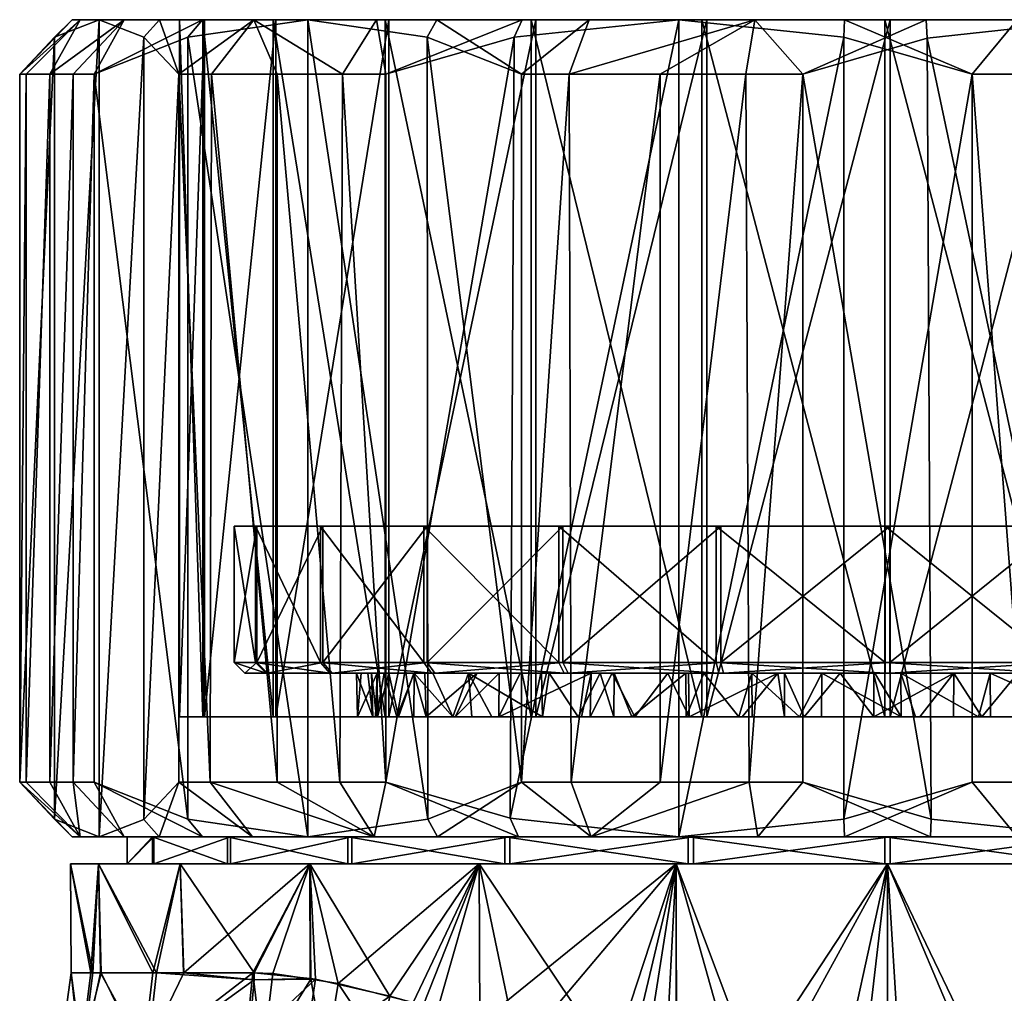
# Model space of a CAD drawing. Extents: x -0.145 to 0.145, y -0.082 to -0.001.
# Tile 22 of 56: x -0.091 to -0.073, y -0.019 to -0.001. Entities that reach past the tile are written whole.
import ezdxf

# ---------------------------------------------------------------- set-up
doc = ezdxf.new("R2010")
doc.units = 0
doc.layers.add('mesh', color=7, linetype='CONTINUOUS')

msp = doc.modelspace()

# ---------------------------------------------------------------- meshes
at = {"layer": 'mesh'}
mesh = msp.add_polyface(dxfattribs=at)
corners = [(-0.089801, -0.01519, 0.005699), (-0.089418, -0.00219, 0.006617), (-0.089418, -0.01519, 0.006617), (-0.090233, -0.01519, 0.004062), (-0.089801, -0.00219, 0.005699), (-0.090666, -0.01519, 0.002426), (-0.090233, -0.00219, 0.004062), (-0.090786, -0.01519, 0.001438), (-0.090666, -0.00219, 0.002426), (-0.087286, -0.01519, -0.010067), (-0.087865, -0.00219, -0.009307), (-0.087865, -0.01519, -0.009307), (-0.08606, -0.01519, -0.011292), (-0.087261, -0.00219, -0.010098), (-0.084906, -0.01519, -0.012445), (-0.08606, -0.00219, -0.011291), (-0.084063, -0.01519, -0.013081), (-0.084859, -0.00219, -0.012483), (-0.088504, -0.001513, -0.006954), (-0.089325, -0.01619, -0.003935), (-0.088509, -0.015871, -0.006935), (-0.089325, -0.00119, -0.003935), (-0.090146, -0.015867, -0.000915), (-0.090146, -0.001513, -0.000915), (-0.0877, -0.001513, 0.008347), (-0.085496, -0.01619, 0.010568), (-0.0877, -0.015867, 0.008347), (-0.085496, -0.00119, 0.010568), (-0.083291, -0.015867, 0.012789), (-0.084581, -0.01399, 0.000617), (-0.084516, -0.01319, 0.001282), (-0.084222, -0.01319, 0.002476), (-0.084303, -0.01399, -0.002233), (-0.084328, -0.01319, -0.002236), (-0.084395, -0.01319, -0.00199), (-0.086237, -0.01319, -0.003095), (-0.08354, -0.01319, -0.0043), (-0.085048, -0.01319, -0.005937), (-0.084093, -0.01319, -0.003105), (-0.086259, -0.01319, 0.003013), (-0.084007, -0.01319, 0.003349), (-0.085091, -0.01319, 0.005863), (-0.085221, -0.01299, -0.006038), (-0.08643, -0.01299, -0.003148), (-0.08665, -0.01319, -0.000043), (-0.08685, -0.01299, -0.000043), (-0.086453, -0.01299, 0.003064), (-0.085265, -0.01299, 0.005962), (-0.083225, -0.01319, 0.008314), (-0.086453, -0.01049, 0.003064), (-0.085265, -0.01049, 0.005962), (-0.08685, -0.01049, -0.000043), (-0.08643, -0.01049, -0.003148), (-0.085221, -0.01049, -0.006038), (-0.0846, -0.01319, 0.00013), (-0.084582, -0.01399, 0.000093), (-0.084585, -0.01399, -0.00055)]
mesh.append_faces([[corners[k] for k in face] for face in [(0, 1, 2, 2), (3, 4, 0, 0), (5, 6, 3, 3), (7, 8, 5, 5), (9, 10, 11, 11), (12, 13, 9, 9), (14, 15, 12, 12), (16, 17, 14, 14), (18, 19, 20, 20), (21, 22, 19, 19), (23, 7, 22, 22), (24, 25, 26, 26), (27, 28, 25, 25), (29, 30, 31, 31), (32, 33, 34, 34), (34, 33, 35, 35), (35, 36, 37, 37), (33, 38, 35, 35), (39, 31, 30, 30), (39, 40, 31, 31), (41, 40, 39, 39), (42, 35, 37, 37), (43, 35, 42, 42), (43, 44, 35, 35), (45, 44, 43, 43), (45, 39, 44, 44), (46, 39, 45, 45), (46, 41, 39, 39), (47, 41, 46, 46), (47, 48, 41, 41), (47, 49, 50, 50), (46, 49, 47, 47), (45, 51, 46, 46), (43, 52, 45, 45), (42, 53, 43, 43), (29, 54, 30, 30), (55, 54, 29, 29), (56, 54, 55, 55), (56, 32, 54, 54), (32, 34, 54, 54), (54, 39, 30, 30), (54, 44, 39, 39), (54, 35, 44, 44), (34, 35, 54, 54)]])
mesh = msp.add_polyface(dxfattribs=at)
corners = [(-0.080695, -0.00219, 0.014895), (-0.081573, -0.01519, 0.014519), (-0.081573, -0.00219, 0.014519), (-0.089801, -0.01519, 0.005699), (-0.089801, -0.00219, 0.005699), (-0.089418, -0.00219, 0.006617), (-0.090233, -0.01519, 0.004062), (-0.090233, -0.00219, 0.004062), (-0.090666, -0.01519, 0.002426), (-0.090666, -0.00219, 0.002426), (-0.090786, -0.01519, 0.001438), (-0.090786, -0.00219, 0.001438), (-0.087286, -0.01519, -0.010067), (-0.087261, -0.00219, -0.010098), (-0.087865, -0.00219, -0.009307), (-0.08606, -0.01519, -0.011292), (-0.08606, -0.00219, -0.011291), (-0.084906, -0.01519, -0.012445), (-0.084859, -0.00219, -0.012483), (-0.084063, -0.01519, -0.013081), (-0.084063, -0.00219, -0.013081), (-0.084009, -0.01399, -0.009226), (-0.081309, -0.00119, -0.011282), (-0.081309, -0.01399, -0.011282), (-0.084009, -0.00119, -0.009226), (-0.086085, -0.01399, -0.006541), (-0.086085, -0.00119, -0.006541), (-0.087395, -0.01399, -0.00341), (-0.087395, -0.00119, -0.00341), (-0.08785, -0.01399, -0.000047), (-0.08785, -0.00119, -0.000047), (-0.08742, -0.01399, 0.003319), (-0.08742, -0.00119, 0.003319), (-0.086132, -0.01399, 0.006459), (-0.084076, -0.01399, 0.009159), (-0.086132, -0.00119, 0.006459), (-0.081391, -0.01399, 0.011235), (-0.084076, -0.00119, 0.009159), (-0.081706, -0.001513, -0.013704), (-0.088509, -0.015871, -0.006935), (-0.087865, -0.01519, -0.009307), (-0.088504, -0.001513, -0.006954), (-0.089325, -0.00119, -0.003935), (-0.089325, -0.01619, -0.003935), (-0.090146, -0.001513, -0.000915), (-0.090146, -0.015867, -0.000915), (-0.0877, -0.015867, 0.008347), (-0.089418, -0.01519, 0.006617), (-0.0877, -0.001513, 0.008347), (-0.085496, -0.00119, 0.010568), (-0.085496, -0.01619, 0.010568), (-0.083305, -0.001509, 0.012775), (-0.083291, -0.015867, 0.012789), (-0.086453, -0.01299, 0.003064), (-0.08685, -0.01049, -0.000043), (-0.086453, -0.01049, 0.003064), (-0.08685, -0.01299, -0.000043), (-0.08643, -0.01049, -0.003148), (-0.08643, -0.01299, -0.003148), (-0.085221, -0.01049, -0.006038), (-0.085221, -0.01299, -0.006038), (-0.083305, -0.01049, -0.008516), (-0.083305, -0.01299, -0.008516), (-0.080813, -0.01049, -0.010414), (-0.079732, -0.01049, -0.004917), (-0.081549, -0.01049, 0.001769), (-0.085265, -0.01049, 0.005962), (-0.076668, -0.01049, 0.006686), (-0.083367, -0.01049, 0.008455)]
mesh.append_faces([[corners[k] for k in face] for face in [(0, 1, 2, 2), (3, 4, 5, 5), (6, 7, 4, 4), (8, 9, 7, 7), (10, 11, 9, 9), (12, 13, 14, 14), (15, 16, 13, 13), (17, 18, 16, 16), (19, 20, 18, 18), (21, 22, 23, 23), (21, 24, 22, 22), (25, 24, 21, 21), (25, 26, 24, 24), (27, 26, 25, 25), (27, 28, 26, 26), (29, 28, 27, 27), (29, 30, 28, 28), (31, 30, 29, 29), (31, 32, 30, 30), (33, 32, 31, 31), (34, 35, 33, 33), (36, 37, 34, 34), (38, 20, 19, 19), (39, 40, 14, 14), (41, 39, 14, 14), (42, 43, 41, 41), (44, 45, 42, 42), (11, 10, 44, 44), (46, 47, 5, 5), (48, 46, 5, 5), (49, 50, 48, 48), (51, 52, 49, 49), (2, 1, 51, 51), (53, 54, 55, 55), (56, 57, 54, 54), (58, 59, 57, 57), (60, 61, 59, 59), (62, 63, 61, 61), (64, 59, 61, 61), (65, 59, 64, 64), (65, 57, 59, 59), (54, 57, 65, 65), (65, 55, 54, 54), (65, 66, 55, 55), (67, 68, 66, 66)]])
mesh = msp.add_polyface(dxfattribs=at)
corners = [(-0.083129, -0.00119, 0.012509), (-0.083305, -0.001509, 0.012775), (-0.085496, -0.00119, 0.010568), (-0.081573, -0.00219, 0.014519), (-0.08033, -0.00119, 0.013964), (-0.089824, -0.00119, -0.000896), (-0.090146, -0.001513, -0.000915), (-0.089325, -0.00119, -0.003935), (-0.090786, -0.00219, 0.001438), (-0.089677, -0.00119, 0.002274), (-0.087429, -0.00119, 0.008172), (-0.089418, -0.00219, 0.006617), (-0.088867, -0.00119, 0.005342), (-0.0877, -0.001513, 0.008347), (-0.090666, -0.00219, 0.002426), (-0.090233, -0.00219, 0.004062), (-0.089801, -0.00219, 0.005699), (-0.088504, -0.001513, -0.006954), (-0.088216, -0.00119, -0.006808), (-0.087865, -0.00219, -0.009307), (-0.086485, -0.00119, -0.009467), (-0.087261, -0.00219, -0.010098), (-0.081561, -0.00119, -0.013415), (-0.084063, -0.00219, -0.013081), (-0.081706, -0.001513, -0.013704), (-0.084233, -0.00119, -0.011703), (-0.084859, -0.00219, -0.012483), (-0.08606, -0.00219, -0.011291), (-0.086085, -0.00119, -0.006541), (-0.084009, -0.00119, -0.009226), (-0.087395, -0.00119, -0.00341), (-0.08785, -0.00119, -0.000047), (-0.08742, -0.00119, 0.003319), (-0.081309, -0.00119, -0.011282), (-0.086132, -0.00119, 0.006459), (-0.084076, -0.00119, 0.009159), (-0.081391, -0.00119, 0.011235), (-0.086132, -0.01399, 0.006459), (-0.084076, -0.01399, 0.009159), (-0.081391, -0.01399, 0.011235)]
mesh.append_faces([[corners[k] for k in face] for face in [(0, 1, 2, 2), (0, 3, 1, 1), (4, 3, 0, 0), (5, 6, 7, 7), (5, 8, 6, 6), (9, 8, 5, 5), (10, 11, 12, 12), (10, 13, 11, 11), (2, 13, 10, 10), (9, 14, 8, 8), (9, 15, 14, 14), (12, 15, 9, 9), (12, 16, 15, 15), (11, 16, 12, 12), (17, 18, 7, 7), (19, 18, 17, 17), (19, 20, 18, 18), (21, 20, 19, 19), (22, 23, 24, 24), (25, 23, 22, 22), (25, 26, 23, 23), (20, 26, 25, 25), (20, 27, 26, 26), (21, 27, 20, 20), (28, 20, 29, 29), (28, 18, 20, 20), (30, 18, 28, 28), (30, 7, 18, 18), (31, 7, 30, 30), (31, 5, 7, 7), (32, 5, 31, 31), (29, 22, 33, 33), (29, 25, 22, 22), (20, 25, 29, 29), (32, 9, 5, 5), (32, 12, 9, 9), (34, 12, 32, 32), (34, 10, 12, 12), (35, 10, 34, 34), (35, 2, 10, 10), (36, 2, 35, 35), (36, 0, 2, 2), (37, 34, 32, 32), (38, 35, 34, 34), (39, 36, 35, 35)]])
mesh = msp.add_polyface(dxfattribs=at)
corners = [(-0.07868, -0.00119, -0.014503), (-0.075654, -0.001513, -0.015302), (-0.075638, -0.00119, -0.014979), (-0.076404, -0.00219, 0.015925), (-0.077288, -0.00119, 0.014801), (-0.074139, -0.00119, 0.014983), (-0.077451, -0.00219, 0.015788), (-0.08033, -0.00119, 0.013964), (-0.080695, -0.00219, 0.014895), (-0.081573, -0.00219, 0.014519), (-0.079024, -0.00219, 0.015354), (-0.080657, -0.01519, 0.014909), (-0.079024, -0.01519, 0.015353), (-0.077391, -0.01519, 0.015797), (-0.081561, -0.00119, -0.013415), (-0.081706, -0.001513, -0.013704), (-0.078169, -0.00119, -0.012569), (-0.074803, -0.00119, -0.013), (-0.081309, -0.00119, -0.011282), (-0.074898, -0.00119, 0.013), (-0.078261, -0.00119, 0.012545), (-0.083129, -0.00119, 0.012509), (-0.081391, -0.00119, 0.011235), (-0.081309, -0.01399, -0.011282), (-0.078169, -0.01399, -0.012569), (-0.078261, -0.01399, 0.012545), (-0.081391, -0.01399, 0.011235), (-0.074898, -0.01399, 0.013), (-0.074803, -0.01399, -0.013), (-0.081782, -0.01585, -0.013684), (-0.07868, -0.01619, -0.014503), (-0.075654, -0.015867, -0.015302), (-0.073297, -0.00219, -0.015924), (-0.074047, -0.015867, 0.015302), (-0.076404, -0.01519, 0.015925), (-0.074123, -0.001529, 0.015322), (-0.080813, -0.01299, -0.010414), (-0.077914, -0.01049, -0.011602), (-0.080813, -0.01049, -0.010414), (-0.077914, -0.01299, -0.011602), (-0.074807, -0.01049, -0.012), (-0.081549, -0.01049, 0.001769), (-0.073033, -0.01049, -0.006685), (-0.076668, -0.01049, 0.006686), (-0.079732, -0.01049, -0.004917), (-0.077998, -0.01049, 0.01158), (-0.080888, -0.01049, 0.010371), (-0.083305, -0.01049, -0.008516), (-0.074894, -0.01049, 0.012), (-0.085265, -0.01049, 0.005962), (-0.083367, -0.01049, 0.008455)]
mesh.append_faces([[corners[k] for k in face] for face in [(0, 1, 2, 2), (3, 4, 5, 5), (6, 4, 3, 3), (7, 8, 9, 9), (4, 8, 7, 7), (4, 10, 8, 8), (6, 10, 4, 4), (10, 11, 8, 8), (6, 12, 10, 10), (3, 13, 6, 6), (14, 15, 0, 0), (16, 2, 17, 17), (16, 0, 2, 2), (18, 0, 16, 16), (18, 14, 0, 0), (19, 4, 20, 20), (19, 5, 4, 4), (20, 21, 22, 22), (20, 7, 21, 21), (4, 7, 20, 20), (23, 16, 24, 24), (23, 18, 16, 16), (25, 22, 26, 26), (25, 20, 22, 22), (27, 20, 25, 25), (27, 19, 20, 20), (24, 17, 28, 28), (24, 16, 17, 17), (29, 0, 15, 15), (30, 1, 0, 0), (31, 32, 1, 1), (33, 34, 3, 3), (35, 33, 3, 3), (36, 37, 38, 38), (39, 40, 37, 37), (41, 42, 43, 43), (41, 44, 42, 42), (43, 45, 46, 46), (44, 47, 38, 38), (37, 44, 38, 38), (37, 42, 44, 44), (40, 42, 37, 37), (43, 48, 45, 45), (43, 49, 41, 41), (46, 50, 43, 43)]])
mesh = msp.add_polyface(dxfattribs=at)
corners = [(-0.080695, -0.00219, 0.014895), (-0.080657, -0.01519, 0.014909), (-0.081573, -0.01519, 0.014519), (-0.079024, -0.00219, 0.015354), (-0.079024, -0.01519, 0.015353), (-0.077451, -0.00219, 0.015788), (-0.077391, -0.01519, 0.015797), (-0.076404, -0.00219, 0.015925), (-0.076404, -0.01519, 0.015925), (-0.07868, -0.01619, -0.014503), (-0.07868, -0.00119, -0.014503), (-0.081782, -0.01585, -0.013684), (-0.075654, -0.015867, -0.015302), (-0.075654, -0.001513, -0.015302), (-0.081204, -0.01319, -0.007368), (-0.081184, -0.01399, -0.007339), (-0.081061, -0.01319, -0.007516), (-0.07734, -0.01319, -0.009427), (-0.076465, -0.01399, -0.009615), (-0.076057, -0.01319, -0.009609), (-0.074597, -0.01399, -0.009722), (-0.075085, -0.01319, -0.009747), (-0.074604, -0.01319, -0.009706), (-0.077863, -0.01319, -0.011409), (-0.074808, -0.01319, -0.0118), (-0.078224, -0.01319, -0.009148), (-0.080713, -0.01319, -0.01024), (-0.078554, -0.01319, -0.008983), (-0.079867, -0.01319, -0.008328), (-0.080128, -0.01319, -0.008198), (-0.083164, -0.01319, -0.008374), (-0.080788, -0.01319, 0.010198), (-0.079909, -0.01319, 0.008336), (-0.080291, -0.01319, 0.008042), (-0.078887, -0.01319, 0.008875), (-0.077946, -0.01319, 0.011387), (-0.078504, -0.01319, 0.009001), (-0.076864, -0.01319, 0.00954), (-0.076743, -0.01319, 0.009558), (-0.074893, -0.01319, 0.0118), (-0.075722, -0.01319, 0.009711), (-0.075101, -0.01319, 0.009699), (-0.080813, -0.01299, -0.010414), (-0.077914, -0.01299, -0.011602), (-0.080888, -0.01299, 0.010371), (-0.077998, -0.01299, 0.01158), (-0.074894, -0.01299, 0.012), (-0.074807, -0.01299, -0.012), (-0.077998, -0.01049, 0.01158), (-0.074894, -0.01049, 0.012), (-0.080888, -0.01049, 0.010371), (-0.077914, -0.01049, -0.011602), (-0.074807, -0.01049, -0.012), (-0.08199, -0.01399, 0.006625), (-0.081597, -0.01319, 0.007039)]
mesh.append_faces([[corners[k] for k in face] for face in [(0, 1, 2, 2), (3, 4, 1, 1), (5, 6, 4, 4), (7, 8, 6, 6), (9, 10, 11, 11), (12, 13, 9, 9), (14, 15, 16, 16), (17, 18, 19, 19), (20, 21, 19, 19), (20, 22, 21, 21), (23, 21, 24, 24), (23, 19, 21, 21), (23, 17, 19, 19), (23, 25, 17, 17), (26, 25, 23, 23), (26, 27, 25, 25), (26, 28, 27, 27), (26, 29, 28, 28), (30, 29, 26, 26), (30, 16, 29, 29), (31, 32, 33, 33), (31, 34, 32, 32), (35, 34, 31, 31), (35, 36, 34, 34), (35, 37, 36, 36), (35, 38, 37, 37), (39, 38, 35, 35), (39, 40, 38, 38), (41, 40, 39, 39), (42, 26, 43, 43), (44, 35, 31, 31), (45, 35, 44, 44), (45, 39, 35, 35), (46, 39, 45, 45), (47, 23, 24, 24), (43, 23, 47, 47), (43, 26, 23, 23), (46, 48, 49, 49), (45, 48, 46, 46), (45, 50, 48, 48), (44, 50, 45, 45), (43, 51, 42, 42), (47, 52, 43, 43), (53, 54, 33, 33)]])
mesh = msp.add_polyface(dxfattribs=at)
corners = [(-0.075638, -0.00119, -0.014979), (-0.073297, -0.00219, -0.015924), (-0.072469, -0.00119, -0.014809), (-0.075654, -0.001513, -0.015302), (-0.069407, -0.00119, -0.013977), (-0.070677, -0.00219, -0.015353), (-0.069044, -0.00219, -0.014909), (-0.07231, -0.00219, -0.015797), (-0.06814, -0.00119, 0.013415), (-0.067995, -0.001513, 0.013704), (-0.071021, -0.00119, 0.014503), (-0.074123, -0.001529, 0.015322), (-0.074139, -0.00119, 0.014983), (-0.076404, -0.00219, 0.015925), (-0.07231, -0.01519, -0.015797), (-0.070677, -0.01519, -0.015353), (-0.069044, -0.01519, -0.014909), (-0.068128, -0.01519, -0.014519), (-0.07144, -0.00119, -0.012544), (-0.074803, -0.00119, -0.013), (-0.071532, -0.00119, 0.012569), (-0.074898, -0.00119, 0.013), (-0.068391, -0.00119, 0.011282), (-0.071532, -0.01399, 0.012569), (-0.074898, -0.01399, 0.013), (-0.068391, -0.01399, 0.011282), (-0.07144, -0.01399, -0.012544), (-0.06831, -0.00119, -0.011234), (-0.06831, -0.01399, -0.011234), (-0.074803, -0.01399, -0.013), (-0.071021, -0.01619, 0.014503), (-0.067995, -0.015867, 0.013704), (-0.074807, -0.01299, -0.012), (-0.071703, -0.01049, -0.011579), (-0.074807, -0.01049, -0.012), (-0.071703, -0.01299, -0.011579), (-0.068813, -0.01049, -0.01037), (-0.068888, -0.01299, 0.010414), (-0.071787, -0.01049, 0.011603), (-0.068888, -0.01049, 0.010414), (-0.071787, -0.01299, 0.011603), (-0.074894, -0.01049, 0.012), (-0.076668, -0.01049, 0.006686), (-0.068152, -0.01049, -0.001769), (-0.069969, -0.01049, 0.004917), (-0.073033, -0.01049, -0.006685), (-0.066396, -0.01049, 0.008516)]
mesh.append_faces([[corners[k] for k in face] for face in [(0, 1, 2, 2), (0, 3, 1, 1), (4, 5, 6, 6), (2, 5, 4, 4), (2, 7, 5, 5), (1, 7, 2, 2), (8, 9, 10, 10), (11, 12, 10, 10), (13, 12, 11, 11), (14, 7, 1, 1), (15, 7, 14, 14), (15, 5, 7, 7), (16, 5, 15, 15), (16, 6, 5, 5), (17, 6, 16, 16), (18, 2, 4, 4), (19, 2, 18, 18), (19, 0, 2, 2), (20, 12, 21, 21), (20, 10, 12, 12), (22, 10, 20, 20), (22, 8, 10, 10), (23, 21, 24, 24), (23, 20, 21, 21), (25, 20, 23, 23), (25, 22, 20, 20), (26, 27, 28, 28), (26, 18, 27, 27), (29, 18, 26, 26), (29, 19, 18, 18), (10, 30, 11, 11), (9, 31, 10, 10), (32, 33, 34, 34), (35, 36, 33, 33), (37, 38, 39, 39), (40, 41, 38, 38), (42, 43, 44, 44), (42, 45, 43, 43), (45, 36, 43, 43), (45, 33, 36, 36), (34, 33, 45, 45), (42, 38, 41, 41), (44, 38, 42, 42), (44, 39, 38, 38), (46, 39, 44, 44)]])
mesh = msp.add_polyface(dxfattribs=at)
corners = [(-0.07231, -0.01519, -0.015797), (-0.073297, -0.00219, -0.015924), (-0.073297, -0.01519, -0.015924), (-0.075654, -0.015867, -0.015302), (-0.074123, -0.001529, 0.015322), (-0.071021, -0.01619, 0.014503), (-0.074047, -0.015867, 0.015302), (-0.071021, -0.00119, 0.014503), (-0.067995, -0.015867, 0.013704), (-0.069394, -0.01319, -0.00806), (-0.068365, -0.01399, -0.00728), (-0.068944, -0.01319, -0.007757), (-0.069904, -0.01319, -0.008402), (-0.069417, -0.01399, -0.008028), (-0.071207, -0.01319, -0.008988), (-0.070101, -0.01399, -0.008515), (-0.069093, -0.01399, 0.007869), (-0.069465, -0.01319, 0.008128), (-0.068519, -0.01319, 0.007339), (-0.069847, -0.01399, 0.008304), (-0.069829, -0.01319, 0.008339), (-0.070936, -0.01399, 0.00893), (-0.070464, -0.01319, 0.008708), (-0.068988, -0.01319, 0.010241), (-0.068913, -0.01319, -0.010197), (-0.071755, -0.01319, -0.011386), (-0.07115, -0.01319, 0.008964), (-0.071838, -0.01319, 0.011409), (-0.071845, -0.01319, -0.009275), (-0.074808, -0.01319, -0.0118), (-0.074604, -0.01319, -0.009706), (-0.075085, -0.01319, -0.009747), (-0.074894, -0.01299, 0.012), (-0.074893, -0.01319, 0.0118), (-0.071787, -0.01299, 0.011603), (-0.068888, -0.01299, 0.010414), (-0.068813, -0.01299, -0.01037), (-0.071703, -0.01299, -0.011579), (-0.074807, -0.01299, -0.012), (-0.074894, -0.01049, 0.012), (-0.071703, -0.01049, -0.011579), (-0.068813, -0.01049, -0.01037), (-0.071787, -0.01049, 0.011603), (-0.0751, -0.01399, 0.009691), (-0.075101, -0.01319, 0.009699), (-0.073635, -0.01319, 0.00967), (-0.073178, -0.01399, -0.009606), (-0.072964, -0.01319, -0.009565), (-0.071186, -0.01399, -0.009029), (-0.072458, -0.01319, 0.009452), (-0.073117, -0.01399, 0.009595), (-0.071137, -0.01399, 0.009)]
mesh.append_faces([[corners[k] for k in face] for face in [(0, 1, 2, 2), (2, 1, 3, 3), (4, 5, 6, 6), (7, 8, 5, 5), (9, 10, 11, 11), (12, 13, 9, 9), (14, 15, 12, 12), (16, 17, 18, 18), (19, 20, 17, 17), (21, 22, 20, 20), (20, 22, 23, 23), (23, 17, 20, 20), (23, 18, 17, 17), (24, 9, 11, 11), (24, 12, 9, 9), (25, 12, 24, 24), (26, 23, 22, 22), (26, 27, 23, 23), (25, 14, 12, 12), (25, 28, 14, 14), (29, 30, 25, 25), (29, 31, 30, 30), (32, 27, 33, 33), (34, 27, 32, 32), (34, 23, 27, 27), (35, 23, 34, 34), (36, 25, 24, 24), (37, 25, 36, 36), (37, 29, 25, 25), (38, 29, 37, 37), (32, 39, 34, 34), (37, 40, 38, 38), (36, 41, 37, 37), (34, 42, 35, 35), (43, 44, 45, 45), (46, 47, 30, 30), (48, 28, 47, 47), (49, 50, 45, 45), (26, 51, 49, 49), (49, 27, 26, 26), (47, 28, 25, 25), (25, 30, 47, 47), (33, 45, 44, 44), (27, 45, 33, 33), (27, 49, 45, 45)]])
mesh = msp.add_polyface(dxfattribs=at)
corners = [(-0.081782, -0.01585, -0.013684), (-0.081706, -0.001513, -0.013704), (-0.084063, -0.01519, -0.013081), (-0.083305, -0.001509, 0.012775), (-0.081573, -0.01519, 0.014519), (-0.083291, -0.015867, 0.012789), (-0.08279, -0.01399, 0.005658), (-0.082383, -0.01319, 0.006191), (-0.081984, -0.01319, 0.006621), (-0.083324, -0.01399, 0.004705), (-0.083347, -0.01319, 0.004715), (-0.083547, -0.01319, 0.004409), (-0.083829, -0.01399, 0.003801), (-0.084007, -0.01319, 0.003349), (-0.084216, -0.01399, 0.002712), (-0.084222, -0.01319, 0.002476), (-0.084255, -0.01399, 0.002486), (-0.084581, -0.01399, 0.000617), (-0.084234, -0.01399, -0.002647), (-0.084093, -0.01319, -0.003105), (-0.084328, -0.01319, -0.002236), (-0.083859, -0.01399, -0.003728), (-0.08354, -0.01319, -0.0043), (-0.083546, -0.01399, -0.004299), (-0.082834, -0.01399, -0.005597), (-0.083199, -0.01319, -0.005037), (-0.085048, -0.01319, -0.005937), (-0.086237, -0.01319, -0.003095), (-0.081204, -0.01319, -0.007368), (-0.081061, -0.01319, -0.007516), (-0.083164, -0.01319, -0.008374), (-0.083225, -0.01319, 0.008314), (-0.081597, -0.01319, 0.007039), (-0.080291, -0.01319, 0.008042), (-0.080788, -0.01319, 0.010198), (-0.085091, -0.01319, 0.005863), (-0.080813, -0.01299, -0.010414), (-0.080713, -0.01319, -0.01024), (-0.083305, -0.01299, -0.008516), (-0.085221, -0.01299, -0.006038), (-0.083367, -0.01299, 0.008455), (-0.085265, -0.01299, 0.005962), (-0.080888, -0.01299, 0.010371), (-0.083367, -0.01049, 0.008455), (-0.080888, -0.01049, 0.010371), (-0.085265, -0.01049, 0.005962), (-0.083305, -0.01049, -0.008516), (-0.080813, -0.01049, -0.010414), (-0.08199, -0.01399, 0.006625), (-0.082544, -0.01319, -0.005989), (-0.082485, -0.01399, -0.006037), (-0.082114, -0.01399, -0.006505), (-0.081184, -0.01399, -0.007339)]
mesh.append_faces([[corners[k] for k in face] for face in [(0, 1, 2, 2), (3, 4, 5, 5), (6, 7, 8, 8), (9, 10, 7, 7), (9, 11, 10, 10), (12, 13, 11, 11), (14, 15, 13, 13), (16, 17, 15, 15), (18, 19, 20, 20), (21, 22, 19, 19), (23, 24, 22, 22), (24, 25, 22, 22), (26, 22, 25, 25), (27, 19, 22, 22), (28, 29, 30, 30), (31, 32, 8, 8), (31, 33, 32, 32), (34, 33, 31, 31), (35, 11, 13, 13), (35, 10, 11, 11), (31, 10, 35, 35), (31, 7, 10, 10), (8, 7, 31, 31), (36, 30, 37, 37), (38, 30, 36, 36), (38, 26, 30, 30), (39, 26, 38, 38), (40, 31, 41, 41), (40, 34, 31, 31), (42, 34, 40, 40), (42, 43, 44, 44), (40, 43, 42, 42), (40, 45, 43, 43), (41, 45, 40, 40), (38, 46, 39, 39), (36, 47, 38, 38), (8, 32, 48, 48), (24, 49, 25, 25), (50, 49, 24, 24), (51, 49, 50, 50), (51, 52, 49, 49), (28, 49, 52, 52), (30, 49, 28, 28), (26, 49, 30, 30), (26, 25, 49, 49)]])
mesh = msp.add_polyface(dxfattribs=at)
corners = [(-0.086085, -0.01399, -0.006541), (-0.082834, -0.01399, -0.005597), (-0.083546, -0.01399, -0.004299), (-0.082485, -0.01399, -0.006037), (-0.084009, -0.01399, -0.009226), (-0.086132, -0.01399, 0.006459), (-0.083829, -0.01399, 0.003801), (-0.083324, -0.01399, 0.004705), (-0.08742, -0.01399, 0.003319), (-0.084216, -0.01399, 0.002712), (-0.084255, -0.01399, 0.002486), (-0.08785, -0.01399, -0.000047), (-0.084581, -0.01399, 0.000617), (-0.084585, -0.01399, -0.00055), (-0.084582, -0.01399, 0.000093), (-0.084303, -0.01399, -0.002233), (-0.087395, -0.01399, -0.00341), (-0.084234, -0.01399, -0.002647), (-0.083859, -0.01399, -0.003728), (-0.082114, -0.01399, -0.006505), (-0.081184, -0.01399, -0.007339), (-0.081309, -0.01399, -0.011282), (-0.08279, -0.01399, 0.005658), (-0.083291, -0.015867, 0.012789), (-0.083113, -0.01619, 0.012519), (-0.085496, -0.01619, 0.010568), (-0.081573, -0.01519, 0.014519), (-0.080294, -0.01619, 0.013977), (-0.084063, -0.01519, -0.013081), (-0.081629, -0.01619, -0.013381), (-0.081782, -0.01585, -0.013684), (-0.084277, -0.01619, -0.011668), (-0.084906, -0.01519, -0.012445), (-0.08606, -0.01519, -0.011292), (-0.084687, -0.01619, -0.009908), (-0.086509, -0.01619, -0.009438), (-0.081788, -0.01619, -0.012117), (-0.081876, -0.01619, 0.012067), (-0.084759, -0.01619, 0.009837), (-0.086968, -0.01619, 0.006937), (-0.081876, -0.01669, 0.012067), (-0.084687, -0.01669, -0.009908), (-0.086917, -0.01619, -0.007025), (-0.086917, -0.01669, -0.007025), (-0.082383, -0.01319, 0.006191), (-0.083547, -0.01319, 0.004409), (-0.084007, -0.01319, 0.003349), (-0.084222, -0.01319, 0.002476), (-0.084328, -0.01319, -0.002236), (-0.084093, -0.01319, -0.003105), (-0.08354, -0.01319, -0.0043), (-0.084076, -0.01399, 0.009159), (-0.08199, -0.01399, 0.006625), (-0.081391, -0.01399, 0.011235), (-0.081984, -0.01319, 0.006621)]
mesh.append_faces([[corners[k] for k in face] for face in [(0, 1, 2, 2), (0, 3, 1, 1), (4, 3, 0, 0), (5, 6, 7, 7), (8, 6, 5, 5), (8, 9, 6, 6), (8, 10, 9, 9), (11, 12, 10, 10), (11, 13, 14, 14), (11, 15, 13, 13), (16, 17, 15, 15), (0, 18, 17, 17), (2, 18, 0, 0), (4, 19, 3, 3), (4, 20, 19, 19), (21, 20, 4, 4), (7, 22, 5, 5), (23, 24, 25, 25), (26, 24, 23, 23), (26, 27, 24, 24), (28, 29, 30, 30), (28, 31, 29, 29), (32, 31, 28, 28), (32, 33, 31, 31), (34, 31, 35, 35), (36, 31, 34, 34), (36, 29, 31, 31), (37, 24, 27, 27), (38, 24, 37, 37), (38, 25, 24, 24), (39, 25, 38, 38), (37, 40, 38, 38), (34, 41, 36, 36), (42, 43, 34, 34), (7, 44, 22, 22), (6, 45, 7, 7), (9, 46, 6, 6), (10, 47, 9, 9), (17, 48, 15, 15), (18, 49, 17, 17), (2, 50, 18, 18), (51, 52, 53, 53), (5, 52, 51, 51), (5, 22, 52, 52), (22, 54, 52, 52)]])
mesh = msp.add_polyface(dxfattribs=at)
corners = [(-0.078261, -0.01399, 0.012545), (-0.076384, -0.01399, 0.00963), (-0.0751, -0.01399, 0.009691), (-0.076743, -0.01399, 0.00955), (-0.081309, -0.01399, -0.011282), (-0.080531, -0.01399, -0.007925), (-0.081184, -0.01399, -0.007339), (-0.079873, -0.01399, -0.008339), (-0.07752, -0.01399, 0.009378), (-0.078494, -0.01399, 0.008981), (-0.081391, -0.01399, 0.011235), (-0.079489, -0.01399, 0.008576), (-0.080311, -0.01399, 0.008066), (-0.080472, -0.01399, 0.007966), (-0.078547, -0.01399, -0.008959), (-0.078169, -0.01399, -0.012569), (-0.077582, -0.01399, -0.00936), (-0.079547, -0.01399, -0.008544), (-0.077337, -0.01399, -0.009415), (-0.076465, -0.01399, -0.009615), (-0.074803, -0.01399, -0.013), (-0.076064, -0.01399, -0.009638), (-0.076743, -0.01319, 0.009558), (-0.075722, -0.01319, 0.009711), (-0.076864, -0.01319, 0.00954), (-0.078504, -0.01319, 0.009001), (-0.078887, -0.01319, 0.008875), (-0.079909, -0.01319, 0.008336), (-0.080291, -0.01319, 0.008042), (-0.078224, -0.01319, -0.009148), (-0.07734, -0.01319, -0.009427), (-0.078554, -0.01319, -0.008983), (-0.079867, -0.01319, -0.008328), (-0.080128, -0.01319, -0.008198), (-0.081061, -0.01319, -0.007516), (-0.076057, -0.01319, -0.009609), (-0.08199, -0.01399, 0.006625)]
mesh.append_faces([[corners[k] for k in face] for face in [(0, 1, 2, 2), (3, 1, 0, 0), (4, 5, 6, 6), (7, 5, 4, 4), (0, 8, 3, 3), (0, 9, 8, 8), (10, 9, 0, 0), (10, 11, 9, 9), (12, 11, 10, 10), (10, 13, 12, 12), (14, 15, 16, 16), (14, 4, 15, 15), (17, 4, 14, 14), (17, 7, 4, 4), (15, 18, 16, 16), (15, 19, 18, 18), (20, 19, 15, 15), (20, 21, 19, 19), (1, 22, 23, 23), (3, 22, 1, 1), (3, 24, 22, 22), (8, 24, 3, 3), (8, 9, 24, 24), (9, 25, 24, 24), (9, 26, 25, 25), (11, 26, 9, 9), (11, 27, 26, 26), (12, 27, 11, 11), (12, 28, 27, 27), (13, 28, 12, 12), (29, 16, 30, 30), (29, 14, 16, 16), (31, 14, 29, 29), (31, 17, 14, 14), (32, 17, 31, 31), (32, 7, 17, 17), (33, 7, 32, 32), (33, 5, 7, 7), (34, 5, 33, 33), (34, 6, 5, 5), (35, 19, 21, 21), (30, 18, 19, 19), (16, 18, 30, 30), (10, 36, 13, 13), (36, 28, 13, 13)]])
mesh = msp.add_polyface(dxfattribs=at)
corners = [(-0.071137, -0.01399, 0.009), (-0.071532, -0.01399, 0.012569), (-0.072361, -0.01399, 0.009427), (-0.068391, -0.01399, 0.011282), (-0.070936, -0.01399, 0.00893), (-0.069847, -0.01399, 0.008304), (-0.073117, -0.01399, 0.009595), (-0.073637, -0.01399, 0.009658), (-0.074898, -0.01399, 0.013), (-0.074257, -0.01399, 0.009732), (-0.0751, -0.01399, 0.009691), (-0.069093, -0.01399, 0.007869), (-0.06831, -0.01399, -0.011234), (-0.069417, -0.01399, -0.008028), (-0.070101, -0.01399, -0.008515), (-0.074803, -0.01399, -0.013), (-0.074597, -0.01399, -0.009722), (-0.076064, -0.01399, -0.009638), (-0.074338, -0.01399, -0.009736), (-0.07144, -0.01399, -0.012544), (-0.073178, -0.01399, -0.009606), (-0.07296, -0.01399, -0.009543), (-0.074063, -0.01619, 0.01498), (-0.076404, -0.01519, 0.015925), (-0.074047, -0.015867, 0.015302), (-0.075638, -0.01619, -0.014979), (-0.073297, -0.01519, -0.015924), (-0.075654, -0.015867, -0.015302), (-0.072469, -0.01619, -0.014809), (-0.07231, -0.01519, -0.015797), (-0.069407, -0.01619, -0.013977), (-0.070677, -0.01519, -0.015353), (-0.069044, -0.01519, -0.014909), (-0.075722, -0.01319, 0.009711), (-0.075101, -0.01319, 0.009699), (-0.076384, -0.01399, 0.00963), (-0.076057, -0.01319, -0.009609), (-0.074604, -0.01319, -0.009706), (-0.069394, -0.01319, -0.00806), (-0.068365, -0.01399, -0.00728), (-0.069904, -0.01319, -0.008402), (-0.069465, -0.01319, 0.008128), (-0.069829, -0.01319, 0.008339), (-0.070464, -0.01319, 0.008708), (-0.07115, -0.01319, 0.008964), (-0.071186, -0.01399, -0.009029), (-0.072964, -0.01319, -0.009565), (-0.071207, -0.01319, -0.008988), (-0.071845, -0.01319, -0.009275), (-0.073635, -0.01319, 0.00967), (-0.072458, -0.01319, 0.009452)]
mesh.append_faces([[corners[k] for k in face] for face in [(0, 1, 2, 2), (0, 3, 1, 1), (4, 3, 0, 0), (4, 5, 3, 3), (1, 6, 2, 2), (1, 7, 6, 6), (8, 7, 1, 1), (8, 9, 7, 7), (10, 9, 8, 8), (5, 11, 3, 3), (12, 13, 14, 14), (15, 16, 17, 17), (15, 18, 16, 16), (19, 18, 15, 15), (19, 20, 18, 18), (21, 20, 19, 19), (22, 23, 24, 24), (25, 26, 27, 27), (28, 29, 26, 26), (30, 29, 28, 28), (30, 31, 29, 29), (32, 31, 30, 30), (10, 33, 34, 34), (35, 33, 10, 10), (36, 17, 16, 16), (18, 37, 16, 16), (20, 37, 18, 18), (38, 13, 39, 39), (40, 14, 13, 13), (5, 41, 11, 11), (4, 42, 5, 5), (0, 43, 4, 4), (44, 43, 0, 0), (19, 45, 21, 21), (12, 45, 19, 19), (12, 14, 45, 45), (21, 46, 20, 20), (45, 46, 21, 21), (47, 48, 45, 45), (47, 45, 14, 14), (49, 9, 10, 10), (49, 7, 9, 9), (49, 6, 7, 7), (50, 2, 6, 6), (50, 0, 2, 2)]])
mesh = msp.add_polyface(dxfattribs=at)
corners = [(-0.08785, -0.01399, -0.000047), (-0.084255, -0.01399, 0.002486), (-0.08742, -0.01399, 0.003319), (-0.084582, -0.01399, 0.000093), (-0.084581, -0.01399, 0.000617), (-0.087395, -0.01399, -0.00341), (-0.084303, -0.01399, -0.002233), (-0.086085, -0.01399, -0.006541), (-0.084234, -0.01399, -0.002647), (-0.090146, -0.015867, -0.000915), (-0.089824, -0.01619, -0.000896), (-0.089325, -0.01619, -0.003935), (-0.090786, -0.01519, 0.001438), (-0.089677, -0.01619, 0.002274), (-0.090666, -0.01519, 0.002426), (-0.087429, -0.01619, 0.008172), (-0.0877, -0.015867, 0.008347), (-0.085496, -0.01619, 0.010568), (-0.089418, -0.01519, 0.006617), (-0.088867, -0.01619, 0.005342), (-0.089801, -0.01519, 0.005699), (-0.090233, -0.01519, 0.004062), (-0.088225, -0.01619, -0.006791), (-0.088509, -0.015871, -0.006935), (-0.087865, -0.01519, -0.009307), (-0.086509, -0.01619, -0.009438), (-0.087286, -0.01519, -0.010067), (-0.084277, -0.01619, -0.011668), (-0.08606, -0.01519, -0.011292), (-0.088813, -0.01619, -0.000051), (-0.08835, -0.01619, 0.003565), (-0.088324, -0.01619, -0.003662), (-0.086917, -0.01619, -0.007025), (-0.084687, -0.01619, -0.009908), (-0.086968, -0.01619, 0.006937), (-0.086968, -0.01669, 0.006937), (-0.08835, -0.01669, 0.003565), (-0.084759, -0.01669, 0.009837), (-0.088324, -0.01669, -0.003662), (-0.086917, -0.01669, -0.007025), (-0.088813, -0.01669, 0), (-0.08985, -0.01669, 0), (-0.089339, -0.01669, -0.003882)]
mesh.append_faces([[corners[k] for k in face] for face in [(0, 1, 2, 2), (3, 4, 0, 0), (5, 6, 0, 0), (7, 8, 5, 5), (9, 10, 11, 11), (12, 10, 9, 9), (12, 13, 10, 10), (14, 13, 12, 12), (15, 16, 17, 17), (15, 18, 16, 16), (19, 18, 15, 15), (19, 20, 18, 18), (13, 20, 19, 19), (13, 21, 20, 20), (14, 21, 13, 13), (22, 23, 11, 11), (22, 24, 23, 23), (25, 24, 22, 22), (25, 26, 24, 24), (27, 26, 25, 25), (27, 28, 26, 26), (29, 13, 30, 30), (29, 10, 13, 13), (31, 10, 29, 29), (31, 11, 10, 10), (32, 11, 31, 31), (32, 22, 11, 11), (33, 22, 32, 32), (33, 25, 22, 22), (34, 15, 17, 17), (30, 15, 34, 34), (30, 19, 15, 15), (13, 19, 30, 30), (30, 35, 36, 36), (34, 35, 30, 30), (34, 37, 35, 35), (32, 38, 39, 39), (31, 38, 32, 32), (30, 36, 40, 40), (31, 40, 38, 38), (29, 40, 31, 31), (30, 40, 29, 29), (41, 40, 36, 36), (42, 40, 41, 41), (42, 38, 40, 40)]])
mesh = msp.add_polyface(dxfattribs=at)
corners = [(-0.078261, -0.01399, 0.012545), (-0.0751, -0.01399, 0.009691), (-0.074898, -0.01399, 0.013), (-0.080657, -0.01519, 0.014909), (-0.080294, -0.01619, 0.013977), (-0.081573, -0.01519, 0.014519), (-0.077232, -0.01619, 0.01481), (-0.077391, -0.01519, 0.015797), (-0.076404, -0.01519, 0.015925), (-0.079024, -0.01519, 0.015353), (-0.081782, -0.01585, -0.013684), (-0.081629, -0.01619, -0.013381), (-0.07868, -0.01619, -0.014503), (-0.075638, -0.01619, -0.014979), (-0.075654, -0.015867, -0.015302), (-0.078415, -0.01619, -0.013499), (-0.081788, -0.01619, -0.012117), (-0.0748, -0.01619, -0.013962), (-0.081876, -0.01619, 0.012067), (-0.078513, -0.01619, 0.013474), (-0.074063, -0.01619, 0.01498), (-0.078513, -0.01669, 0.013474), (-0.081876, -0.01669, 0.012067), (-0.074901, -0.01669, 0.013962), (-0.074901, -0.01619, 0.013962), (-0.078415, -0.01669, -0.013499), (-0.081788, -0.01669, -0.012117), (-0.078733, -0.01669, -0.014489), (-0.08235, -0.01669, -0.01299), (-0.07485, -0.01669, -0.015), (-0.0748, -0.01669, -0.013962), (-0.078733, -0.01669, 0.014489), (-0.07485, -0.01669, 0.015), (-0.08235, -0.01669, 0.012991), (-0.079916, -0.020312, -0.014119), (-0.079325, -0.020463, -0.014317), (-0.077566, -0.020823, -0.014752), (-0.075798, -0.02102, -0.01497), (-0.078727, -0.020586, -0.014465), (-0.077152, -0.020886, 0.014823), (-0.07536, -0.02104, 0.014992), (-0.078935, -0.020555, 0.014433), (-0.079614, -0.020391, 0.014224), (-0.07873, -0.020593, 0.014478), (-0.081424, -0.019881, 0.013483), (-0.082335, -0.019604, 0.012963), (-0.079822, -0.021469, 0.01426)]
mesh.append_faces([[corners[k] for k in face] for face in [(0, 1, 2, 2), (3, 4, 5, 5), (6, 7, 8, 8), (4, 7, 6, 6), (4, 9, 7, 7), (3, 9, 4, 4), (10, 11, 12, 12), (13, 14, 12, 12), (15, 11, 16, 16), (15, 12, 11, 11), (17, 12, 15, 15), (17, 13, 12, 12), (18, 4, 19, 19), (19, 6, 20, 20), (4, 6, 19, 19), (18, 21, 22, 22), (19, 21, 18, 18), (19, 23, 21, 21), (24, 23, 19, 19), (15, 25, 17, 17), (15, 26, 25, 25), (16, 26, 15, 15), (27, 26, 28, 28), (27, 25, 26, 26), (29, 25, 27, 27), (29, 30, 25, 25), (31, 23, 32, 32), (31, 21, 23, 23), (33, 21, 31, 31), (33, 22, 21, 21), (34, 27, 28, 28), (35, 27, 34, 34), (29, 36, 37, 37), (27, 36, 29, 29), (27, 38, 36, 36), (35, 38, 27, 27), (32, 39, 31, 31), (32, 40, 39, 39), (31, 41, 42, 42), (31, 43, 41, 41), (39, 43, 31, 31), (31, 44, 45, 45), (42, 44, 31, 31), (42, 46, 44, 44)]])
mesh = msp.add_polyface(dxfattribs=at)
corners = [(-0.071021, -0.01619, 0.014503), (-0.067995, -0.015867, 0.013704), (-0.06814, -0.01619, 0.013415), (-0.074063, -0.01619, 0.01498), (-0.074047, -0.015867, 0.015302), (-0.077232, -0.01619, 0.01481), (-0.076404, -0.01519, 0.015925), (-0.072469, -0.01619, -0.014809), (-0.073297, -0.01519, -0.015924), (-0.075638, -0.01619, -0.014979), (-0.067825, -0.01619, -0.012066), (-0.069407, -0.01619, -0.013977), (-0.071188, -0.01619, -0.013473), (-0.0748, -0.01619, -0.013962), (-0.071286, -0.01619, 0.0135), (-0.067913, -0.01619, 0.012117), (-0.074901, -0.01619, 0.013962), (-0.078513, -0.01619, 0.013474), (-0.071286, -0.01669, 0.0135), (-0.074901, -0.01669, 0.013962), (-0.067913, -0.01669, 0.012117), (-0.071188, -0.01669, -0.013473), (-0.0748, -0.01669, -0.013962), (-0.078415, -0.01669, -0.013499), (-0.070968, -0.01669, -0.014489), (-0.07485, -0.01669, -0.015), (-0.06735, -0.01669, -0.01299), (-0.067825, -0.01669, -0.012066), (-0.070968, -0.01669, 0.014489), (-0.07485, -0.01669, 0.015), (-0.071263, -0.020663, -0.014565), (-0.070972, -0.020594, -0.014477), (-0.073049, -0.020948, -0.014891), (-0.069843, -0.020328, -0.014139), (-0.068053, -0.019813, -0.013371), (-0.068743, -0.02002, 0.013701), (-0.070544, -0.020504, 0.014369), (-0.06735, -0.01669, 0.012991), (-0.074579, -0.021045, 0.014998), (-0.07485, -0.021043, 0.014996), (-0.072814, -0.02092, 0.014861), (-0.07536, -0.02104, 0.014992), (-0.068497, -0.021164, 0.013716), (-0.075798, -0.02102, -0.01497), (-0.07485, -0.021048, -0.015), (-0.070969, -0.0206, 0.014488)]
mesh.append_faces([[corners[k] for k in face] for face in [(0, 1, 2, 2), (3, 4, 0, 0), (5, 6, 3, 3), (7, 8, 9, 9), (10, 11, 12, 12), (12, 9, 13, 13), (12, 7, 9, 9), (11, 7, 12, 12), (14, 2, 15, 15), (14, 0, 2, 2), (16, 0, 14, 14), (16, 3, 0, 0), (17, 3, 16, 16), (16, 18, 19, 19), (14, 18, 16, 16), (14, 20, 18, 18), (15, 20, 14, 14), (12, 21, 10, 10), (12, 22, 21, 21), (13, 22, 12, 12), (13, 23, 22, 22), (24, 22, 25, 25), (24, 21, 22, 22), (26, 21, 24, 24), (26, 27, 21, 21), (28, 18, 20, 20), (29, 18, 28, 28), (29, 19, 18, 18), (24, 30, 31, 31), (24, 32, 30, 30), (25, 32, 24, 24), (33, 24, 31, 31), (33, 26, 24, 24), (34, 26, 33, 33), (28, 35, 36, 36), (37, 35, 28, 28), (29, 38, 39, 39), (29, 40, 38, 38), (28, 40, 29, 29), (39, 41, 29, 29), (42, 36, 35, 35), (25, 43, 44, 44), (25, 44, 32, 32), (28, 36, 45, 45), (28, 45, 40, 40)]])
mesh = msp.add_polyface(dxfattribs=at)
corners = [(-0.084759, -0.01619, 0.009837), (-0.084759, -0.01669, 0.009837), (-0.086968, -0.01619, 0.006937), (-0.081876, -0.01669, 0.012067), (-0.081788, -0.01619, -0.012117), (-0.084687, -0.01669, -0.009908), (-0.081788, -0.01669, -0.012117), (-0.084687, -0.01619, -0.009908), (-0.086917, -0.01669, -0.007025), (-0.085457, -0.01669, -0.010606), (-0.08235, -0.01669, -0.01299), (-0.085457, -0.01669, 0.010607), (-0.08235, -0.01669, 0.012991), (-0.087841, -0.01669, 0.0075), (-0.086968, -0.01669, 0.006937), (-0.082335, -0.019605, -0.012964), (-0.081697, -0.019798, -0.013346), (-0.086478, -0.01869, -0.009476), (-0.085452, -0.018793, -0.010601), (-0.083375, -0.01929, -0.012342), (-0.083991, -0.019116, -0.011893), (-0.085352, -0.018803, -0.01071), (-0.079916, -0.020312, -0.014119), (-0.084936, -0.018883, 0.011104), (-0.083561, -0.019236, 0.012212), (-0.083111, -0.019368, 0.012521), (-0.082335, -0.019604, 0.012963), (-0.078733, -0.01669, 0.014489), (-0.08544, -0.018808, 0.01059), (-0.086139, -0.018703, 0.009877), (-0.08648, -0.018815, -0.009476), (-0.081957, -0.020985, -0.013351), (-0.084251, -0.020464, -0.011892), (-0.083642, -0.020591, -0.012336), (-0.085573, -0.020262, -0.010748), (-0.086587, -0.019955, -0.009555), (-0.08632, -0.020227, 0.00997), (-0.085172, -0.020308, 0.011124), (-0.083827, -0.02055, 0.012207), (-0.08338, -0.020649, 0.012514), (-0.081424, -0.019881, 0.013483), (-0.086663, -0.020234, -0.009615)]
mesh.append_faces([[corners[k] for k in face] for face in [(0, 1, 2, 2), (0, 3, 1, 1), (4, 5, 6, 6), (7, 8, 5, 5), (9, 5, 8, 8), (10, 5, 9, 9), (10, 6, 5, 5), (11, 3, 12, 12), (11, 1, 3, 3), (13, 1, 11, 11), (13, 14, 1, 1), (10, 15, 16, 16), (17, 18, 9, 9), (10, 19, 15, 15), (10, 20, 19, 19), (9, 20, 10, 10), (9, 21, 20, 20), (18, 21, 9, 9), (22, 10, 16, 16), (12, 23, 11, 11), (12, 24, 23, 23), (12, 25, 24, 24), (12, 26, 25, 25), (27, 26, 12, 12), (11, 28, 29, 29), (23, 28, 11, 11), (18, 30, 21, 21), (31, 15, 19, 19), (31, 16, 15, 15), (19, 32, 33, 33), (20, 32, 19, 19), (20, 34, 32, 32), (21, 34, 20, 20), (21, 35, 34, 34), (30, 35, 21, 21), (36, 29, 28, 28), (37, 28, 23, 23), (37, 36, 28, 28), (38, 23, 24, 24), (38, 37, 23, 23), (24, 39, 38, 38), (39, 26, 40, 40), (39, 25, 26, 26), (24, 25, 39, 39), (35, 41, 34, 34)]])
mesh = msp.add_polyface(dxfattribs=at)
corners = [(-0.087841, -0.01669, -0.0075), (-0.088324, -0.01669, -0.003662), (-0.089339, -0.01669, -0.003882), (-0.086917, -0.01669, -0.007025), (-0.085457, -0.01669, -0.010606), (-0.089339, -0.01669, 0.003883), (-0.086968, -0.01669, 0.006937), (-0.087841, -0.01669, 0.0075), (-0.08835, -0.01669, 0.003565), (-0.08985, -0.01669, 0), (-0.086478, -0.01869, -0.009476), (-0.085457, -0.01669, 0.010607), (-0.086139, -0.018703, 0.009877), (-0.086503, -0.01869, 0.009446), (-0.08777, -0.01869, 0.007455), (-0.088342, -0.01869, 0.006556), (-0.089288, -0.01869, 0.003864), (-0.089478, -0.01869, 0.003324), (-0.089441, -0.01869, -0.003481), (-0.08778, -0.01869, -0.00746), (-0.088271, -0.01869, -0.006701), (-0.0893, -0.01869, -0.003868), (-0.085452, -0.018793, -0.010601), (-0.08648, -0.018815, -0.009476), (-0.088453, -0.020243, -0.006792), (-0.086587, -0.019955, -0.009555), (-0.08964, -0.020243, -0.003529), (-0.088526, -0.020243, 0.006645), (-0.089677, -0.020243, 0.00337), (-0.086662, -0.020243, 0.009574), (-0.08632, -0.020227, 0.00997), (-0.089842, -0.01869, -0.000001), (-0.086663, -0.020234, -0.009615), (-0.090055, -0.020243, -0.000082)]
mesh.append_faces([[corners[k] for k in face] for face in [(0, 1, 2, 2), (0, 3, 1, 1), (4, 3, 0, 0), (5, 6, 7, 7), (5, 8, 6, 6), (9, 8, 5, 5), (0, 10, 4, 4), (11, 12, 13, 13), (14, 11, 13, 13), (14, 7, 11, 11), (15, 7, 14, 14), (15, 5, 7, 7), (16, 5, 15, 15), (17, 5, 16, 16), (17, 9, 5, 5), (9, 18, 2, 2), (0, 19, 10, 10), (0, 20, 19, 19), (2, 20, 0, 0), (2, 21, 20, 20), (18, 21, 2, 2), (22, 10, 23, 23), (23, 10, 19, 19), (23, 24, 25, 25), (23, 20, 24, 24), (19, 20, 23, 23), (21, 18, 26, 26), (24, 21, 26, 26), (20, 21, 24, 24), (27, 15, 14, 14), (27, 16, 15, 15), (28, 16, 27, 27), (17, 16, 28, 28), (27, 13, 29, 29), (14, 13, 27, 27), (30, 13, 12, 12), (29, 13, 30, 30), (31, 9, 17, 17), (9, 31, 18, 18), (24, 32, 25, 25), (26, 31, 33, 33), (18, 31, 26, 26), (31, 17, 28, 28), (33, 31, 28, 28)]])

doc.saveas('drawing.dxf')
